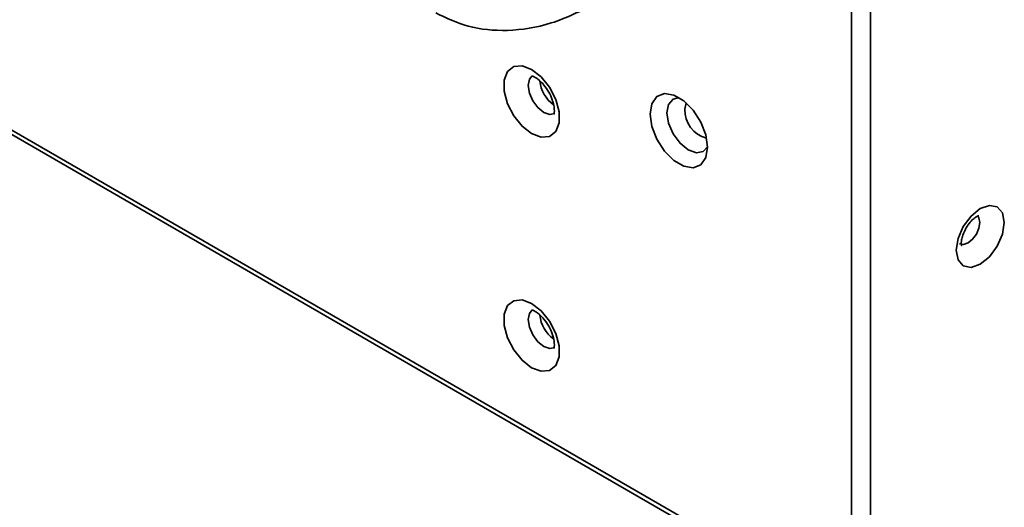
# Model space of a CAD drawing. Header units: millimetres. Extents: x 1 to 1119, y -1 to 863.
# Tile 185 of 211: x 1018 to 1043, y 467 to 479. Entities that reach past the tile are written whole.
import ezdxf

# ---------------------------------------------------------------- set-up
doc = ezdxf.new("R2010")
doc.units = ezdxf.units.MM

msp = doc.modelspace()

# ---------------------------------------------------------------- linework, layer by layer
at = {"color": 7, "linetype": 'Continuous', "lineweight": 35}
for p, q in [((1038.7995, 648.882), (1038.7995, 464.3655)), ((1039.2709, 464.558), (1039.2709, 648.6895)), ((1014.9003, 478.0495), (1038.7852, 464.261))]:
    msp.add_line(p, q, dxfattribs=at)
at = {"color": 8, "linetype": 'Continuous', "lineweight": 35}
msp.add_line((1038.7995, 464.3655), (1014.9716, 478.1211), dxfattribs=at)
at = {"color": 7, "linetype": 'Continuous', "lineweight": 35, "flags": 128}
for points in [[(1030.7962, 478.0085), (1030.5584, 478.0974), (1030.3493, 478.0787), (1030.1941, 477.9547), (1030.1115, 477.7403), (1030.1115, 477.4615), (1030.1941, 477.1517), (1030.3493, 476.8485), (1030.5584, 476.5884), (1030.7962, 476.4026), (1031.0341, 476.3138), (1031.2432, 476.3325), (1031.3984, 476.4565), (1031.481, 476.6708), (1031.481, 476.9497), (1031.3984, 477.2594), (1031.2432, 477.5626), (1031.0341, 477.8228), (1030.7962, 478.0085)], [(1035.1956, 476.0622), (1035.1523, 475.8033), (1035.0274, 475.6256), (1034.8362, 475.5507), (1034.6016, 475.5876), (1034.3519, 475.7317), (1034.1173, 475.9657), (1033.926, 476.2615), (1033.8012, 476.5832), (1033.7579, 476.8922), (1033.8012, 477.1511), (1033.926, 477.3287), (1034.1173, 477.4036), (1034.3519, 477.3668), (1034.6016, 477.2226), (1034.8362, 476.9886), (1035.0274, 476.6929), (1035.1523, 476.3711), (1035.1956, 476.0622)], [(1034.4834, 477.3034), (1034.3343, 477.2682), (1034.2184, 477.1347), (1034.1777, 476.9219), (1034.2184, 476.6621), (1034.3343, 476.3949), (1034.5078, 476.1609), (1034.7124, 475.9957), (1034.9171, 475.9246), (1035.0906, 475.9583), (1035.1956, 476.0697)], [(1042.0169, 474.5271), (1041.7869, 474.3415), (1041.5919, 474.0785), (1041.4616, 473.7781), (1041.4158, 473.4861), (1041.4616, 473.2469), (1041.5919, 473.0969), (1041.7869, 473.0591), (1042.0169, 473.139), (1042.2469, 473.3246), (1042.4419, 473.5876), (1042.5721, 473.888), (1042.6179, 474.18), (1042.5721, 474.4192), (1042.4419, 474.5692), (1042.2469, 474.6071), (1042.0169, 474.5271)], [(1030.7962, 472.1566), (1030.5584, 472.2455), (1030.3493, 472.2268), (1030.1941, 472.1028), (1030.1115, 471.8884), (1030.1115, 471.6096), (1030.1941, 471.2999), (1030.3493, 470.9966), (1030.5584, 470.7365), (1030.7962, 470.5508), (1031.0341, 470.4619), (1031.2432, 470.4806), (1031.3984, 470.6046), (1031.481, 470.819), (1031.481, 471.0978), (1031.3984, 471.4075), (1031.2432, 471.7108), (1031.0341, 471.9709), (1030.7962, 472.1566)]]:
    msp.add_lwpolyline(points, dxfattribs=at)
at = {"color": 8, "linetype": 'Continuous', "lineweight": 35, "flags": 128}
for points in [[(1031.3773, 476.9059), (1031.2515, 476.8816), (1031.1027, 476.9334), (1030.9538, 477.0535), (1030.8277, 477.2237), (1030.7434, 477.418), (1030.7138, 477.607), (1030.7434, 477.7618), (1030.8126, 477.8491)], [(1034.6299, 477.0146), (1034.6595, 477.1694), (1034.6612, 477.173)], [(1041.9517, 474.3446), (1041.9826, 474.2973), (1042.0051, 474.1801), (1041.9826, 474.0369), (1041.9188, 473.8897), (1041.8232, 473.7607), (1041.7104, 473.6697), (1041.5977, 473.6306), (1041.5021, 473.6491), (1041.5008, 473.6499)], [(1031.3773, 471.0541), (1031.2515, 471.0298), (1031.1027, 471.0815), (1030.9538, 471.2016), (1030.8277, 471.3718), (1030.7434, 471.5661), (1030.7138, 471.7551), (1030.7434, 471.9099), (1030.8126, 471.9972)]]:
    msp.add_lwpolyline(points, dxfattribs=at)
at = {"color": 7, "linetype": 'Continuous', "lineweight": 35}
for centre, start, end in [((1031.8608, 477.8203), 186.7716, 233.5542), ((1031.8608, 471.9684), 186.77197, 233.55451)]:
    msp.add_arc(centre, 0.8677, start, end, dxfattribs=at)
at = {"color": 8, "linetype": 'Continuous', "lineweight": 35}
msp.add_arc((1035.3447, 476.9831), 0.7154, 177.47464, 255.99853, dxfattribs=at)
at = {"color": 7, "linetype": 'Continuous', "lineweight": 35}
for points, knots in [([(1028.397, 479.4223), (1028.6616, 479.2966), (1029.2218, 479.0305), (1030.2068, 478.9438), (1031.2978, 479.1079), (1032.0283, 479.4704), (1032.3966, 479.6532)], [0, 0, 0, 0, 0.2212986, 0.4684912, 0.7320636, 1, 1, 1, 1]), ([(1030.7989, 477.8459), (1030.7998, 477.8463), (1030.8018, 477.8472), (1030.8735, 477.821), (1030.9667, 477.7579), (1031.0782, 477.6547), (1031.2013, 477.4912), (1031.3016, 477.2959), (1031.3564, 477.1099), (1031.3692, 476.9703), (1031.3547, 476.8898), (1031.3523, 476.8869), (1031.3511, 476.8856)], [0, 0, 0, 0, 0.0862731, 0.1853119, 0.2524716, 0.3582896, 0.4738894, 0.5959633, 0.7181415, 0.8197873, 0.9157277, 1, 1, 1, 1]), ([(1041.5472, 473.6069), (1041.5482, 473.6054), (1041.5526, 473.5983), (1041.5405, 473.6333), (1041.5431, 473.7148), (1041.5677, 473.8359), (1041.6239, 473.9791), (1041.7112, 474.126), (1041.8128, 474.2446), (1041.8874, 474.3044), (1041.9374, 474.3356), (1041.9756, 474.3519), (1041.9781, 474.3518), (1041.9794, 474.3518)], [0, 0, 0, 0, 0.0270229, 0.1264549, 0.2267846, 0.3318308, 0.447581, 0.5717076, 0.6977376, 0.8036176, 0.8380635, 0.9160938, 1, 1, 1, 1]), ([(1030.7989, 471.994), (1030.7998, 471.9944), (1030.8018, 471.9953), (1030.8735, 471.9691), (1030.9667, 471.9061), (1031.0782, 471.8028), (1031.2013, 471.6393), (1031.3016, 471.4441), (1031.3564, 471.258), (1031.3692, 471.1185), (1031.3547, 471.038), (1031.3523, 471.0351), (1031.3511, 471.0337)], [0, 0, 0, 0, 0.0862731, 0.185312, 0.2524717, 0.3582897, 0.4738923, 0.595962, 0.7181402, 0.819786, 0.9157313, 1, 1, 1, 1])]:
    msp.add_open_spline(points, degree=3, knots=knots, dxfattribs=at)

doc.saveas('drawing.dxf')
